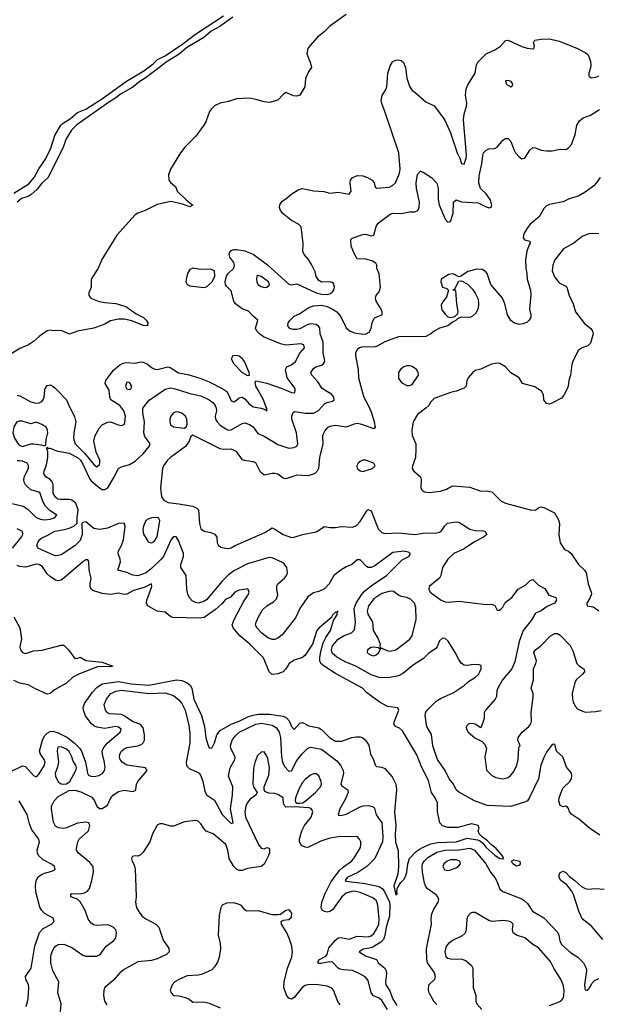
# Model space of a CAD drawing. Header units: inches. Extents: x 1384664 to 1536621, y 460766 to 646467.
# Tile 242 of 256: x 1473349 to 1477560, y 505527 to 512699. Entities that reach past the tile are written whole.
import ezdxf

# ---------------------------------------------------------------- set-up
doc = ezdxf.new("R2010")
doc.units = ezdxf.units.IN
doc.header["$MEASUREMENT"] = 0
doc.layers.add('B4570', color=7, linetype='Continuous')
doc.layers.add('B4571', color=7, linetype='Continuous')

msp = doc.modelspace()

# ---------------------------------------------------------------- linework, layer by layer
at = {"layer": 'B4570', "color": 5}
for points, elevation in [([(1473330, 509963.1), (1473350, 509960.2), (1473430, 509915.4), (1473466.9, 509906.9), (1473490, 509907.7), (1473510, 509917.5), (1473520.3, 509930), (1473527.4, 509950), (1473532.1, 510000)], 620), ([(1477579, 506759), (1477502.4, 506810), (1477433.4, 506870), (1477374.2, 506910), (1477357.8, 506930), (1477350, 506954), (1477342.3, 506962.3), (1477330, 506970.5), (1477310, 506965.5), (1477290, 506974), (1477278.5, 507010), (1477280.7, 507030), (1477302.8, 507090), (1477310, 507102.9), (1477359.1, 507150), (1477370.5, 507170), (1477374.8, 507194.8), (1477371.3, 507210), (1477333.9, 507253.9), (1477309.3, 507329.3), (1477262.6, 507370), (1477250, 507421), (1477230, 507418.4), (1477190, 507362.9), (1477170, 507326), (1477149, 507270), (1477130.7, 507169.3), (1477065.5, 507034.5), (1477050, 507010.3), (1477037, 507003), (1476930, 506967.1), (1476756.1, 506976.1), (1476663.6, 507010), (1476550, 507071.6), (1476531.6, 507090), (1476512.4, 507130), (1476479.3, 507170), (1476449.5, 507230), (1476394.3, 507310), (1476360.4, 507410), (1476351.2, 507491.2), (1476316.9, 507550), (1476303.8, 507630), (1476307.8, 507650), (1476318.7, 507670), (1476385.4, 507734.6), (1476421.8, 507758.2), (1476510, 507796.5), (1476588.9, 507850), (1476621.7, 507878.3), (1476672.7, 507910), (1476692.9, 507930), (1476704, 507950), (1476712.5, 507970), (1476713.9, 507993.9), (1476699.3, 507999.3), (1476658.4, 508001.6), (1476610, 507995.6), (1476590, 507997.4), (1476570.4, 508010), (1476550, 508037.6), (1476524.4, 508090), (1476472.8, 508172.8), (1476450, 508192.4), (1476430, 508194.9), (1476410, 508174), (1476391.8, 508130), (1476382.2, 508117.8), (1476330, 508081.8), (1476293.1, 508046.9), (1476219.9, 508000.1), (1476142.3, 507937.7), (1476110, 507920.3), (1476035.4, 507904.6), (1475970, 507908.1), (1475910, 507926), (1475799.8, 507990), (1475722.1, 508022.1), (1475658.5, 508058.5), (1475630, 508083.2), (1475622.3, 508102.3), (1475620.7, 508110), (1475630, 508138.5), (1475670, 508185.6), (1475710, 508212.1), (1475767.8, 508232.2), (1475787, 508253), (1475793.2, 508270), (1475795.9, 508310), (1475786.8, 508410), (1475801.9, 508450), (1475839.6, 508510), (1475863.4, 508536.6), (1475910, 508575), (1476023.5, 508650), (1476136.4, 508763.6), (1476184.9, 508790), (1476198.8, 508810), (1476181.1, 508821.1), (1476148.9, 508828.9), (1476070, 508818.6), (1475937.9, 508722.1), (1475910, 508709.4), (1475890, 508709.4), (1475875.9, 508715.9), (1475830, 508765.3), (1475810, 508764.9), (1475770, 508730.3), (1475730, 508714.2), (1475689.6, 508690), (1475639.7, 508650), (1475605.4, 508590), (1475570, 508554), (1475530, 508533), (1475490, 508525.5), (1475450, 508494.3), (1475391.7, 508410), (1475358.9, 508341.1), (1475262.6, 508217.4), (1475230, 508192.9), (1475210, 508185), (1475190, 508183.9), (1475157.2, 508197.2), (1475113.2, 508230), (1475078.4, 508270), (1475068.7, 508290), (1475071.8, 508310), (1475090.1, 508349.9), (1475120.1, 508399.9), (1475150.1, 508429.9), (1475200.2, 508459.8), (1475220.4, 508479.6), (1475230.9, 508510), (1475223.5, 508550), (1475224.5, 508575.5), (1475231, 508590), (1475278.3, 508630), (1475293.3, 508650), (1475300.1, 508670), (1475295.5, 508710), (1475276.1, 508736.1), (1475265.1, 508745.1), (1475190, 508779), (1475170, 508780.7), (1475150, 508776.3), (1475010, 508734.6), (1474913.8, 508686.2), (1474870, 508654.4), (1474823.9, 508610), (1474710, 508473.7), (1474690, 508460.1), (1474650, 508449.5), (1474630, 508454), (1474607.2, 508467.2), (1474587.9, 508487.9), (1474574.9, 508514.9), (1474567.2, 508550), (1474562.3, 508650), (1474524.4, 508710), (1474523.8, 508730), (1474542.6, 508790), (1474543.5, 508810), (1474505.5, 508905.5), (1474490, 508933.1), (1474470, 508934.6), (1474450, 508907.2), (1474396.1, 508790), (1474381.1, 508770), (1474310, 508702.3), (1474270, 508670.7), (1474210, 508649.3), (1474174, 508654), (1474130, 508672.4), (1474064.7, 508690), (1474082.8, 508750), (1474080.8, 508770), (1474066.8, 508810), (1474068.5, 508830), (1474091.4, 508868.6), (1474105.7, 508910), (1474118.4, 509010), (1474110, 509032.6), (1474070, 509029.3), (1473990, 508994.2), (1473930, 508985), (1473890, 508994), (1473830, 509041.7), (1473810, 509036.3), (1473802.7, 509030), (1473804.6, 508950), (1473790, 508904.5), (1473750, 508866.1), (1473650, 508801.7), (1473630, 508795.5), (1473610, 508794.6), (1473590, 508800.2), (1473480.4, 508850), (1473473.4, 508870), (1473480.8, 508890), (1473492.2, 508910), (1473510, 508925.1), (1473550, 508941.6), (1473605.6, 508974.4), (1473675, 508985), (1473710, 508995), (1473742.6, 509010), (1473768.8, 509031.2), (1473767.3, 509067.3), (1473774.1, 509130), (1473758.5, 509178.5), (1473730, 509200.3), (1473710, 509204.6), (1473643.8, 509203.8), (1473627.7, 509207.7), (1473610, 509220.1), (1473593.8, 509250), (1473593.1, 509310), (1473587.7, 509330), (1473570, 509350.7), (1473539.1, 509370), (1473525.6, 509390), (1473527.1, 509410), (1473543.4, 509456.6), (1473554.2, 509510), (1473552.8, 509552.8), (1473547.7, 509572.3), (1473550, 509586), (1473555.3, 509575.3), (1473570, 509576.9), (1473618.3, 509558.3), (1473710, 509542.5), (1473770, 509509.9), (1473791.1, 509490), (1473810, 509461.8), (1473857.4, 509357.4), (1473870, 509339.2), (1473930, 509288.2), (1473950, 509277.4), (1473970, 509276), (1473990.9, 509290), (1474036.3, 509363.7), (1474069, 509431), (1474090, 509443.1), (1474150, 509458.9), (1474190, 509482.9), (1474250, 509537.6), (1474293.1, 509590), (1474298.9, 509610), (1474262.1, 509662.1), (1474253, 509690), (1474257.9, 509770), (1474245.6, 509834.4), (1474246.3, 509870), (1474292.3, 509927.7), (1474398.6, 510000)], 640), ([(1473621.8, 510000), (1473690.6, 509930), (1473710, 509882.9), (1473749, 509809), (1473757.3, 509770), (1473743.2, 509690), (1473742.1, 509650), (1473752.2, 509610), (1473821.5, 509541.5), (1473890, 509458.8), (1473910, 509443.1), (1473930, 509458), (1473934, 509470), (1473932.1, 509490), (1473905.1, 509550), (1473888.7, 509630), (1473898.7, 509670), (1473930, 509726.2), (1473950, 509747), (1473990, 509767.7), (1474010, 509768.9), (1474067.5, 509747.5), (1474090, 509744.2), (1474110.1, 509749.9), (1474116.1, 509763.9), (1474119.8, 509810), (1474107.7, 509850), (1474079.4, 509890), (1474012.9, 509930), (1474004.8, 509950), (1474000.1, 510000)], 620), ([(1475844, 510000), (1475857.8, 509950), (1475897.5, 509877.5), (1475914.6, 509834.6), (1475933.8, 509770), (1475939.3, 509730), (1475930, 509719.5), (1475843.7, 509750), (1475810, 509757.4), (1475786.5, 509753.5), (1475730, 509731.5), (1475650, 509743.6), (1475610, 509736.9), (1475590, 509725.1), (1475574.9, 509710), (1475557.1, 509670), (1475558.4, 509610), (1475533.8, 509510), (1475526.2, 509430), (1475516.9, 509410), (1475498, 509390), (1475450, 509376.1), (1475370, 509382.4), (1475290, 509354), (1475270, 509359.1), (1475230, 509389.6), (1475210, 509394.7), (1475190, 509394.3), (1475130, 509380.4), (1475104.4, 509404.4), (1475070.4, 509470.4), (1475050, 509479.1), (1474987.6, 509487.6), (1474973.5, 509493.5), (1474930, 509553.7), (1474890, 509569.7), (1474831.1, 509568.9), (1474810, 509573.8), (1474610, 509673.2), (1474596.8, 509663.2), (1474584.2, 509630), (1474556.5, 509590), (1474449.1, 509510), (1474426.5, 509490), (1474397, 509450), (1474389.1, 509430), (1474376.2, 509290), (1474383.8, 509223.8), (1474399.4, 509199.4), (1474430, 509182), (1474510, 509173.8), (1474610, 509155.8), (1474640.2, 509140.2), (1474652.2, 509130), (1474660.3, 509030), (1474670.3, 508990.3), (1474693.3, 508973.3), (1474743.4, 508963.4), (1474771.8, 508951.8), (1474786, 508930), (1474788.7, 508888.7), (1474797.3, 508870), (1474817.3, 508857.3), (1474850, 508848.5), (1474870, 508847), (1474890, 508852.4), (1474919.3, 508870), (1475136.2, 508963.8), (1475190, 508997.4), (1475210, 508989.2), (1475270, 508948.3), (1475330, 508928.3), (1475350, 508930.2), (1475410, 508949.2), (1475510, 508967.6), (1475570, 509008), (1475610, 508999.1), (1475650, 509000.5), (1475691.3, 509008.7), (1475777, 509003), (1475804.1, 509015.9), (1475830, 509042.8), (1475878.9, 509121.1), (1475890, 509130.8), (1475910, 509122.8), (1475963, 508990), (1475990, 508964.5), (1476010, 508955.9), (1476110, 508961.9), (1476229.9, 508950.1), (1476290, 508958.6), (1476390, 508961.2), (1476410, 508967.1), (1476423.4, 508976.6), (1476447.2, 509012.8), (1476468.6, 509031.4), (1476530, 509042), (1476550, 509038.9), (1476630, 508987.8), (1476670, 508979.3), (1476730, 508975.5), (1476743, 508970), (1476755.3, 508950), (1476728.9, 508930), (1476663.6, 508896.4), (1476590, 508845.4), (1476514.7, 508810), (1476469.3, 508770), (1476430.4, 508710), (1476419.5, 508650), (1476410.4, 508630), (1476334, 508570), (1476330.8, 508550), (1476341, 508530), (1476422, 508470), (1476450, 508458.3), (1476475.3, 508455.3), (1476550, 508464.2), (1476750, 508438.7), (1476790, 508442.6), (1476811.6, 508431.6), (1476830, 508397.3), (1476850, 508398.4), (1476870, 508420.5), (1476887.3, 508452.7), (1476936, 508490), (1476983.5, 508550), (1477037.7, 508582.3), (1477070, 508613.1), (1477090, 508622), (1477130, 508580.9), (1477176, 508556), (1477207.3, 508507.3), (1477257.1, 508490), (1477262, 508470), (1477246.5, 508450), (1477195.1, 508424.9), (1477150, 508393.7), (1477110, 508376.8), (1477077.6, 508322.4), (1477019.3, 508250), (1476989, 508170), (1476959.1, 508020.9), (1476935.8, 507970), (1476868.9, 507890), (1476835.3, 507830), (1476827.2, 507810), (1476824.2, 507770), (1476816, 507750), (1476743.8, 507670), (1476734.8, 507650), (1476734.4, 507610), (1476713.7, 507546.3), (1476710, 507542), (1476670, 507567), (1476647.3, 507572.7), (1476622, 507570), (1476604.7, 507550), (1476606.8, 507530), (1476617.3, 507510), (1476666.9, 507466.9), (1476721, 507441), (1476739.1, 507419.1), (1476753, 507390), (1476740.3, 507330), (1476752.5, 507232.5), (1476790, 507192.7), (1476819.6, 507179.6), (1476870, 507170.3), (1476910, 507180.3), (1476930, 507197.1), (1476950, 507223.1), (1476974.2, 507270), (1476982.2, 507310), (1476988.2, 507391.8), (1476990, 507402), (1476998, 507410), (1476979.3, 507450), (1476981.6, 507470), (1477012.4, 507510), (1477061.1, 507550), (1477075.6, 507570), (1477078.9, 507590), (1477076.9, 507650), (1477092.4, 507770), (1477091.6, 507790), (1477077.4, 507830), (1477094.3, 507890), (1477093.5, 507970), (1477112.7, 508010), (1477115.9, 508030), (1477097.7, 508090), (1477110, 508110.3), (1477150, 508141.3), (1477217.6, 508210), (1477250, 508228.7), (1477270, 508228.7), (1477290, 508217), (1477361.2, 508141.2), (1477382, 508102), (1477409.3, 508009.3), (1477429.2, 507989.2), (1477462, 507970), (1477464.1, 507964.1), (1477466.4, 507950), (1477450.3, 507930), (1477407.5, 507892.5), (1477394.7, 507870), (1477376.5, 507790), (1477377.7, 507750), (1477383, 507730), (1477398.6, 507698.6), (1477417.7, 507677.7), (1477470, 507655.6), (1477550, 507660.2), (1477586.7, 507666.7)], 660), ([(1474512.8, 510000), (1474590, 509975.7), (1474670, 509959.8), (1474730, 509929.8), (1474757.4, 509910), (1474773.2, 509890), (1474781.8, 509870), (1474783, 509850), (1474774.5, 509810), (1474776.5, 509790), (1474787.4, 509770), (1474810, 509745.6), (1474855.6, 509715.6), (1474870, 509709.9), (1474890, 509712.2), (1474970, 509757.9), (1474990, 509761.9), (1475025.1, 509750), (1475050, 509734.3), (1475085.2, 509685.2), (1475130, 509664.9), (1475230, 509606), (1475310, 509578.6), (1475350, 509582), (1475368.1, 509591.9), (1475375.7, 509610), (1475366.8, 509690), (1475332.8, 509790), (1475333.2, 509810), (1475342.2, 509837.8), (1475353.7, 509846.3), (1475432.3, 509832.3), (1475490, 509833.3), (1475526.5, 509853.5), (1475570, 509899.9), (1475590, 509911.5), (1475630, 509921), (1475642, 509930), (1475638, 509950), (1475624.2, 509970), (1475574.3, 510000)], 640), ([(1474844.7, 510000), (1474858.4, 509990), (1474871.6, 509970), (1474890, 509924), (1474899.6, 509919.6), (1474910, 509915.6), (1474930, 509926.6), (1474950, 509945.8), (1474970, 509948.9), (1474990, 509936.5), (1475021.2, 509901.2), (1475050, 509879.9), (1475110, 509868.9), (1475139.3, 509859.3), (1475150, 509849.7), (1475151.6, 509870), (1475142.6, 509882.6), (1475125.5, 509930), (1475086.3, 510000)], 620), ([(1475290.7, 510000), (1475330, 509983.4), (1475350, 509980.3), (1475355.8, 509984.2), (1475356.3, 510000)], 620), ([(1476549.7, 510000), (1476534, 509994), (1476490, 509984.5), (1476370, 509938.7), (1476345.3, 509914.7), (1476330.3, 509889.7), (1476310.6, 509870), (1476250, 509822.4), (1476216.1, 509770), (1476207.4, 509710), (1476210.3, 509670.3), (1476236.4, 509610), (1476237.6, 509570), (1476234, 509510), (1476213, 509450), (1476210.7, 509430), (1476222.8, 509410), (1476270.4, 509370), (1476276.5, 509350), (1476272.2, 509292.2), (1476278, 509278), (1476286.8, 509266.8), (1476300.2, 509260.2), (1476334.1, 509254.1), (1476416, 509264), (1476461, 509279), (1476490, 509297), (1476510, 509303.1), (1476630, 509293.1), (1476710, 509264.4), (1476750, 509268.2), (1476790, 509259.1), (1476855.5, 509195.5), (1476890, 509176.9), (1477070, 509128.4), (1477110, 509127.3), (1477134.5, 509145.5), (1477150, 509150.4), (1477170, 509146.4), (1477246.4, 509106.4), (1477275.8, 509055.8), (1477284.2, 509030), (1477279.5, 508950), (1477288.9, 508888.9), (1477320.4, 508840.4), (1477350, 508827.7), (1477370, 508810.7), (1477421.7, 508730), (1477467.2, 508690), (1477477.8, 508670), (1477492.3, 508590), (1477515.8, 508530), (1477516.2, 508516.2), (1477508, 508490), (1477483.1, 508450), (1477484.7, 508430), (1477530, 508423.2), (1477570, 508393.2)], 680), ([(1477335, 510000), (1477315.6, 509964.4), (1477298, 509942), (1477232.4, 509907.6), (1477210, 509899.5), (1477190, 509904.5), (1477169.6, 509930), (1477166.3, 509966.3), (1477152.3, 509992.3), (1477140.6, 510000)], 680), ([(1473230, 509188.4), (1473374.8, 509154.8), (1473411.6, 509131.6), (1473470, 509074), (1473500.9, 509060.9), (1473530, 509056.7), (1473570, 509059.9), (1473602.6, 509070), (1473620.3, 509090), (1473570, 509120.9), (1473536.2, 509156.2), (1473516.4, 509190), (1473495.3, 509255.3), (1473430, 509275.7), (1473391.2, 509310), (1473382, 509330), (1473379.4, 509350), (1473384.9, 509375.1), (1473414.2, 509430), (1473414.2, 509450), (1473402.6, 509470), (1473370, 509484.6), (1473350, 509486.7), (1473330, 509485.3)], 620), ([(1473297.5, 508850), (1473361.9, 508930), (1473370.9, 508950), (1473368.8, 508970), (1473330.4, 508990)], 620), ([(1473279.7, 507220.3), (1473370, 507263.2), (1473390, 507258.9), (1473450, 507192.6), (1473470, 507184.2), (1473473, 507187), (1473490, 507205.6), (1473530.2, 507270), (1473533.4, 507290), (1473527.2, 507310), (1473499.8, 507350), (1473492.1, 507370), (1473514.6, 507450), (1473530, 507482.2), (1473550, 507501.8), (1473570, 507513.7), (1473590, 507516.9), (1473630, 507504.4), (1473698, 507470), (1473748.3, 507430), (1473787.2, 507390), (1473800.4, 507370), (1473828.1, 507290), (1473842.5, 507210), (1473850, 507197.1), (1473868.2, 507188.2), (1473892.9, 507187.1), (1473926.6, 507193.4), (1473951.8, 507208.2), (1473966.7, 507230), (1473971.1, 507250), (1473967.3, 507287.3), (1473951.8, 507350), (1473950.7, 507370), (1473956.4, 507390), (1473986.1, 507430), (1474082.4, 507510), (1474089.1, 507530), (1474070, 507544.7), (1474050, 507549.5), (1473970, 507535.3), (1473910, 507545.9), (1473890, 507555.3), (1473870, 507572.1), (1473829.5, 507629.5), (1473813.4, 507670), (1473810.6, 507690), (1473821.7, 507718.3), (1473879.3, 507800.7), (1473910, 507834.7), (1473950, 507860.8), (1474070, 507878.1), (1474162.6, 507862.6), (1474290, 507852.8), (1474491.2, 507891.2), (1474530, 507885.8), (1474569.2, 507869.2), (1474592, 507852), (1474604.4, 507830), (1474618, 507750), (1474674.6, 507630), (1474696.3, 507550), (1474706.9, 507466.9), (1474720.4, 507420.4), (1474730, 507396), (1474734.8, 507394.8), (1474750, 507394), (1474770, 507432.3), (1474786.4, 507490), (1474810, 507520.6), (1474891.5, 507568.5), (1474950, 507588.7), (1475017.1, 507622.9), (1475050, 507634.3), (1475090, 507640.8), (1475170, 507639.9), (1475270, 507626.7), (1475292.9, 507612.9), (1475312.2, 507592.2), (1475330, 507551.6), (1475349.7, 507529.7), (1475390, 507576), (1475410, 507579.8), (1475456.7, 507556.7), (1475530, 507541.7), (1475550, 507529.9), (1475610, 507467.3), (1475650, 507445), (1475697.1, 507442.9), (1475770, 507469.7), (1475804.2, 507475.8), (1475830, 507474.7), (1475850, 507467.1), (1475870.9, 507450), (1475893.7, 507413.7), (1475907.3, 507350), (1475928.8, 507310), (1475939.7, 507270), (1475950, 507259.7), (1475990, 507254.4), (1476010, 507243.7), (1476064.4, 507184.4), (1476091, 507130), (1476096.9, 507090), (1476081.5, 506930), (1476089.9, 506830.1), (1476085.3, 506765.3), (1476088.7, 506708.7), (1476106.9, 506646.9), (1476110.6, 506529.4), (1476104.7, 506475.3), (1476075.8, 506390), (1476090, 506323.5), (1476101.6, 506330), (1476098.9, 506350), (1476104.2, 506375.8), (1476126.8, 506413.2), (1476150, 506437), (1476161.1, 506458.9), (1476171.3, 506488.7), (1476177.3, 506550), (1476191.6, 506588.4), (1476238.8, 506641.2), (1476275.9, 506664.1), (1476345.2, 506694.8), (1476395.4, 506704.6), (1476530, 506711.7), (1476610, 506736.4), (1476686.2, 506726.2), (1476700.6, 506720.6), (1476722.8, 506702.8), (1476750, 506668.1), (1476814.5, 506610), (1476850, 506589.6), (1476870, 506586.6), (1476878, 506590), (1476866.8, 506610), (1476822.3, 506662.3), (1476787.7, 506687.7), (1476758.9, 506718.9), (1476723.6, 506743.6), (1476697.3, 506770), (1476691, 506790), (1476698, 506810), (1476691.3, 506830), (1476641.4, 506841.4), (1476544.1, 506815.9), (1476470, 506813.8), (1476430, 506827.9), (1476411.6, 506850), (1476394.9, 506930), (1476393.5, 506993.5), (1476378.8, 507030), (1476350.3, 507070), (1476330, 507157.3), (1476277.6, 507257.6), (1476244, 507344), (1476139.2, 507519.2), (1476118.6, 507538.6), (1476089.1, 507550), (1476076.8, 507570), (1476080.1, 507590), (1476112.7, 507670), (1476105.7, 507685.7), (1476030, 507697.4), (1475970.3, 507730), (1475878, 507798), (1475848.5, 507830), (1475650, 507937.4), (1475569.4, 507989.4), (1475545.1, 508010), (1475536.3, 508030), (1475536.6, 508050), (1475543.5, 508096.5), (1475560.5, 508159.5), (1475580.1, 508199.9), (1475613.5, 508250), (1475637.4, 508322.6), (1475665.5, 508370), (1475662, 508378), (1475670, 508391), (1475658.6, 508381.4), (1475650, 508383.8), (1475630, 508361.6), (1475618.8, 508341.2), (1475530.9, 508270), (1475514.8, 508250), (1475483.4, 508150), (1475429.7, 508070), (1475410, 508054), (1475350, 508035), (1475312.8, 508010), (1475288.2, 507970), (1475269.5, 507950), (1475230, 507933.4), (1475190, 507930.4), (1475168.2, 507948.2), (1475125.5, 508050), (1475026.6, 508150), (1474952.6, 508210), (1474903.9, 508270), (1474898.7, 508290), (1474911.5, 508330), (1474981.3, 508458.7), (1475015.4, 508510), (1475021.7, 508530), (1475012.5, 508552.5), (1474950, 508544), (1474918.4, 508530), (1474886.1, 508493.9), (1474850, 508476.5), (1474819.2, 508440.8), (1474777.3, 508402.7), (1474694.2, 508345.8), (1474659.5, 508340.5), (1474465.4, 508345.4), (1474450.1, 508350.1), (1474410, 508382.6), (1474350, 508390.4), (1474282, 508430), (1474277.3, 508437.3), (1474272.4, 508450), (1474275.6, 508470), (1474313.2, 508570), (1474310, 508590.2), (1474256.5, 508563.5), (1474178.5, 508541.5), (1474130, 508513.7), (1474111.1, 508511.1), (1474070, 508521), (1474010, 508512.9), (1473950, 508519.6), (1473882.4, 508542.4), (1473870, 508551.5), (1473861.8, 508570), (1473861.5, 508590), (1473870.1, 508630), (1473854.1, 508690), (1473852.9, 508752.9), (1473845.2, 508765.2), (1473830, 508764), (1473810, 508750.2), (1473670, 508631), (1473650, 508617.5), (1473630, 508611.3), (1473610, 508615.5), (1473570, 508642.4), (1473550, 508662.6), (1473514.2, 508714.2), (1473491.4, 508731.4), (1473470, 508732.6), (1473390, 508711.2), (1473350, 508715.5), (1473330, 508724.5)], 620), ([(1473306.4, 508350), (1473350.2, 508270), (1473362, 508190), (1473349.1, 508130), (1473354.9, 508110), (1473370, 508090.4), (1473390, 508083.2), (1473450, 508101.8), (1473512.9, 508107.1), (1473650, 508143), (1473670, 508142), (1473704, 508110), (1473750, 508046), (1473772.7, 508047.3), (1473790, 508056), (1473830.7, 508030.7), (1473950, 508019.7), (1474027.3, 507990), (1474010, 507985), (1473950, 507988.6), (1473915.4, 507984.6), (1473784.7, 507935.3), (1473737, 507910), (1473690, 507866.4), (1473602.7, 507817.3), (1473570, 507791.8), (1473550, 507787.1), (1473464.5, 507824.5), (1473410, 507855.1), (1473350, 507865.7), (1473304.9, 507884.9)], 580), ([(1473644.4, 505450), (1473650.2, 505530), (1473626.9, 505610), (1473634.3, 505690), (1473590.7, 505770.7), (1473575.5, 505830), (1473574.7, 505870), (1473579.1, 505890), (1473590, 505921.7), (1473601.1, 505938.9), (1473610, 505950.8), (1473630, 505962), (1473670, 505964), (1473730, 505942), (1473810, 505885.5), (1473830, 505878.5), (1473910, 505877.7), (1473934.9, 505890), (1473979.3, 505950), (1474031.8, 505990), (1474050, 506009.7), (1474054.7, 506050), (1474050, 506070.4), (1474030.4, 506090), (1474010, 506099.6), (1473990, 506104.9), (1473910, 506101.2), (1473890, 506105.5), (1473870, 506117.8), (1473847, 506147), (1473826.4, 506210), (1473790, 506274), (1473770, 506292.7), (1473721, 506310), (1473721, 506330), (1473726.9, 506333.1), (1473790, 506332.8), (1473820.7, 506339.3), (1473843.1, 506350), (1473857.6, 506370), (1473874.3, 506430), (1473887.6, 506490), (1473884, 506530), (1473860.6, 506560.6), (1473774.4, 506630), (1473763.8, 506650), (1473762.9, 506662.9), (1473772, 506710), (1473783.5, 506730), (1473850.6, 506790), (1473860.5, 506830), (1473853.4, 506850), (1473830, 506854.4), (1473770, 506845.8), (1473690, 506812.4), (1473668.6, 506808.6), (1473631.8, 506811.8), (1473610, 506823.8), (1473594.4, 506854.4), (1473580.3, 506950), (1473581.1, 506970), (1473600.9, 507010), (1473630, 507039.6), (1473710, 507083.6), (1473750, 507087.1), (1473795.1, 507075.1), (1473874.9, 507034.9), (1473894.8, 507010), (1473910, 506969.4), (1473930, 506954), (1473950, 506954), (1473990, 506978), (1474012.4, 507030), (1474030.4, 507050), (1474070, 507078.3), (1474110, 507087.6), (1474170, 507077.2), (1474190, 507084.2), (1474194.9, 507090), (1474200.2, 507130), (1474208.9, 507150), (1474277.2, 507230), (1474264.9, 507250), (1474129.4, 507269.4), (1474096.5, 507290), (1474081.7, 507310), (1474076.8, 507330), (1474079.3, 507350), (1474091.3, 507370), (1474110, 507387.7), (1474130, 507398.6), (1474210, 507409.2), (1474238.5, 507421.5), (1474248.9, 507431.1), (1474257.7, 507450), (1474259.1, 507490), (1474250, 507540.3), (1474230, 507566.3), (1474170, 507586.7), (1474110, 507629.1), (1474090, 507637.2), (1474002.9, 507642.9), (1473990, 507649.4), (1473974.4, 507670), (1473965.2, 507710), (1473980.9, 507750), (1474011, 507789), (1474050, 507807.7), (1474090, 507814.5), (1474290, 507792.1), (1474410, 507795.1), (1474470, 507776.2), (1474510, 507744.2), (1474530, 507717.2), (1474554.2, 507670), (1474582.2, 507557.8), (1474590, 507501.2), (1474590.3, 507430), (1474562.4, 507290), (1474565.6, 507265.6), (1474584.4, 507244.4), (1474641.3, 507221.3), (1474658, 507210), (1474670, 507191.5), (1474684.5, 507150), (1474698.9, 507078.9), (1474710, 507053), (1474770, 507013), (1474823.7, 506910), (1474890, 506844), (1474904, 506850), (1474885.2, 506950), (1474901.4, 507050), (1474902, 507110), (1474872.2, 507190), (1474882.5, 507250), (1474918.4, 507310), (1474918.8, 507330), (1474888.8, 507390), (1474886.7, 507410), (1474898.8, 507450), (1474918.8, 507481.2), (1474950, 507510), (1475070, 507568.5), (1475110, 507573.8), (1475190, 507560.4), (1475221, 507541), (1475241.1, 507510), (1475250.3, 507470), (1475257.4, 507330), (1475265.1, 507290), (1475279.2, 507259.2), (1475310, 507226), (1475330, 507228.4), (1475370, 507302.6), (1475407.6, 507352.4), (1475450, 507392.2), (1475470, 507399.7), (1475550, 507385.1), (1475660, 507300), (1475687.4, 507270), (1475707.5, 507230), (1475709.1, 507210), (1475689.8, 507129.8), (1475697.6, 507117.6), (1475741.7, 507090), (1475743.8, 507070), (1475721.6, 507018.4), (1475682, 506950), (1475670, 506905.2), (1475690, 506903.1), (1475730, 506912.4), (1475830, 506965), (1475851.7, 506971.7), (1475894, 506974), (1475924.9, 506964.9), (1475934.7, 506954.7), (1475948, 506908), (1475988.9, 506850), (1475995.3, 506750), (1475993.3, 506710), (1475936.7, 506590), (1475878.9, 506530), (1475813.4, 506486.6), (1475735.3, 506450), (1475721.7, 506430), (1475730, 506424.4), (1475867.5, 506407.5), (1475970, 506384.3), (1475990.7, 506370.7), (1476007.8, 506347.8), (1476044.2, 506270), (1476048, 506250), (1476045.8, 506170), (1476019.9, 506090), (1476011.2, 506028.8), (1476000, 506000), (1475981.1, 505978.9), (1475931.7, 505948.3), (1475910, 505938.9), (1475852.4, 505927.6), (1475824.2, 505910), (1475870, 505880.8), (1475950, 505852.8), (1475962.2, 505830), (1476010.7, 505790.7), (1476020.1, 505770), (1476022, 505750), (1476014.7, 505690), (1476018.3, 505670), (1476046, 505626), (1476067.2, 505570), (1476097.1, 505517.1)], 640), ([(1476030.4, 505490), (1475990, 505553.9), (1475970, 505571.7), (1475928.6, 505588.6), (1475911.2, 505610), (1475890, 505700.9), (1475867.1, 505727.1), (1475829.6, 505750), (1475774.2, 505774.2), (1475710, 505777.7), (1475683.8, 505783.8), (1475671.3, 505791.3), (1475630, 505834), (1475610, 505835.6), (1475544.4, 505824.4), (1475530, 505824.2), (1475522.9, 505830), (1475528.9, 505851.1), (1475581.5, 505878.5), (1475589.8, 505890.2), (1475602.1, 505937.9), (1475650, 505993.7), (1475670, 506010.1), (1475690, 506012.7), (1475750, 506001.7), (1475810, 506022.4), (1475890, 506019.2), (1475910, 506026.3), (1475930, 506043.2), (1475950, 506073.6), (1475966, 506110), (1475970.4, 506150), (1475959.6, 506250), (1475950, 506281.7), (1475923.5, 506303.5), (1475830, 506341.9), (1475790, 506350.3), (1475770, 506349.9), (1475730, 506337), (1475696.9, 506310), (1475630, 506214.9), (1475610, 506202), (1475590, 506197.7), (1475570, 506202.2), (1475557.2, 506210), (1475546, 506230), (1475551.7, 506270), (1475573.9, 506330), (1475618.7, 506421.3), (1475679.3, 506500.7), (1475710, 506529), (1475766.6, 506570), (1475783.7, 506590), (1475832.3, 506670), (1475836.8, 506690), (1475834.6, 506710), (1475826.6, 506730), (1475808.5, 506748.5), (1475670, 506747.8), (1475610, 506736.8), (1475544.2, 506715.8), (1475450, 506669.8), (1475430, 506670.8), (1475404.4, 506684.4), (1475389.8, 506709.8), (1475389.8, 506730), (1475405.5, 506790), (1475425.3, 506830), (1475473.3, 506890), (1475486, 506930), (1475482, 506942), (1475473.5, 506953.5), (1475457.4, 506957.4), (1475350, 506965.6), (1475290, 506963.6), (1475280.9, 506970), (1475273.2, 506990), (1475269, 507030), (1475230, 507055.6), (1475210, 507061.6), (1475164.7, 507064.7), (1475137.1, 507077.1), (1475131.1, 507090), (1475131.8, 507110), (1475164.3, 507195.7), (1475171.1, 507250), (1475156.7, 507316.7), (1475150, 507335.6), (1475130, 507366.3), (1475110, 507362.6), (1475081.8, 507338.2), (1475065, 507295), (1475053.3, 507246.7), (1475047.3, 507130), (1475054, 507110), (1475080.4, 507070), (1475070.4, 507050), (1475030, 507020.7), (1475010, 506997.6), (1474997.8, 506970), (1474988.9, 506930), (1474995.4, 506890), (1475090, 506692.2), (1475110, 506665.5), (1475130, 506660.5), (1475150.3, 506670.3), (1475164.9, 506664.9), (1475170, 506658), (1475170.2, 506630), (1475163.2, 506610), (1475130, 506548.3), (1475110, 506531.3), (1475010, 506516.2), (1474970, 506502.3), (1474950, 506502.3), (1474930, 506511.6), (1474910, 506530.9), (1474876.5, 506590), (1474865.7, 506650), (1474850.6, 506690.6), (1474758.7, 506770), (1474709, 506789), (1474690, 506808), (1474670, 506842), (1474650, 506860.9), (1474630, 506865.3), (1474550, 506857.4), (1474470, 506824.7), (1474450, 506824.4), (1474390, 506841.5), (1474370, 506842), (1474350, 506831.6), (1474317.4, 506770), (1474297.6, 506710), (1474250, 506636), (1474230, 506615.1), (1474210, 506605.2), (1474190, 506609.2), (1474170, 506604), (1474163, 506590), (1474168, 506570), (1474183.8, 506543.8), (1474190.3, 506510.3), (1474197.6, 506310), (1474193.7, 506270), (1474201.1, 506230), (1474224.9, 506190), (1474242.4, 506170), (1474269.1, 506149.1), (1474341.6, 506110), (1474363.1, 506090), (1474394.4, 505994.4), (1474435.5, 505935.5), (1474439.6, 505910), (1474418, 505890), (1474350, 505859.1), (1474310, 505846.9), (1474210, 505835.5), (1474110, 505781.5), (1474081.5, 505758.5), (1474030, 505701.3), (1473970.7, 505650), (1473963, 505630), (1473960.5, 505590), (1473967.7, 505550), (1473983, 505523)], 660), ([(1473396, 505510), (1473410, 505566), (1473414.6, 505650), (1473412.9, 505670), (1473393.7, 505710), (1473390.4, 505730), (1473432.8, 505790), (1473459.1, 505950), (1473494.2, 506050), (1473520, 506080), (1473580.5, 506110), (1473599.3, 506130), (1473593.4, 506153.4), (1473530, 506188.4), (1473510.1, 506210.1), (1473495.8, 506235.8), (1473467.3, 506347.3), (1473464.7, 506390), (1473468.3, 506430), (1473484.1, 506455.9), (1473507.7, 506472.3), (1473530, 506483.2), (1473583.5, 506496.5), (1473606.4, 506510), (1473603.1, 506530), (1473586.3, 506546.3), (1473519.5, 506579.5), (1473486, 506610), (1473478.3, 506630), (1473476.9, 506650), (1473493.7, 506710), (1473488.3, 506730), (1473437.1, 506797.1), (1473420.6, 506840.6), (1473403.9, 506910), (1473344.9, 507010)], 620), ([(1476390, 505526.8), (1476370, 505545.5), (1476334.9, 505610), (1476329.2, 505630.8), (1476330.3, 505670), (1476376.2, 505710), (1476380.7, 505730), (1476370, 505760.3), (1476321.1, 505830), (1476316.3, 505856.3), (1476314.5, 505930), (1476350.3, 506110), (1476348.7, 506150), (1476353.8, 506186.2), (1476365.4, 506214.6), (1476400.3, 506270), (1476403.2, 506290), (1476397.8, 506310), (1476385.3, 506325.3), (1476319.2, 506370), (1476306.4, 506390), (1476300.5, 506410), (1476284.2, 506490), (1476282.1, 506530), (1476286.1, 506550), (1476297.2, 506570), (1476324.2, 506595.8), (1476390, 506634.9), (1476448.5, 506650), (1476550, 506653.4), (1476630, 506664.4), (1476664.7, 506650), (1476746.7, 506550), (1476781.7, 506490), (1476812.3, 506450), (1476824.7, 506430), (1476850, 506365.1), (1476870, 506349.8), (1477010, 506295), (1477030, 506281.5), (1477050, 506261.7), (1477086.4, 506206.4), (1477170, 506156), (1477270, 506051.9), (1477279.3, 506030), (1477286.4, 505986.4), (1477300.1, 505960.1), (1477364, 505904), (1477418, 505870), (1477458.3, 505830), (1477479, 505790), (1477480.7, 505770), (1477467.1, 505670), (1477468.1, 505648.1), (1477472.3, 505632.3), (1477487.2, 505627.2), (1477510, 505656.2), (1477520.7, 505679.3), (1477540.2, 505699.8), (1477570, 505713.8)], 640), ([(1477600.1, 506000.1), (1477516.3, 506096.3), (1477448.8, 506150), (1477425.3, 506205.3), (1477386, 506326), (1477372.7, 506352.7), (1477338.3, 506398.3), (1477293.1, 506430), (1477281.5, 506450), (1477282.5, 506470), (1477290, 506486.2), (1477310, 506496.2), (1477330, 506488.1), (1477357.9, 506457.9), (1477396, 506430), (1477444.3, 506384.3), (1477471, 506371), (1477490, 506365.5), (1477550, 506370.3), (1477610, 506366.3)], 640), ([(1475684.2, 505524.2), (1475667.7, 505547.7), (1475637.7, 505630), (1475623.4, 505643.4), (1475590, 505658.2), (1475510, 505670.9), (1475449.6, 505669.6), (1475430, 505665.1), (1475410, 505651), (1475350, 505575.6), (1475330, 505563.7), (1475310, 505572), (1475293.2, 505593.2), (1475275.1, 505650), (1475276.9, 505690), (1475302.2, 505790), (1475333.7, 505870), (1475338.7, 505910), (1475332.6, 505950), (1475312.8, 506010), (1475293.3, 506053.3), (1475258, 506110), (1475255.3, 506130), (1475270, 506141), (1475310, 506144.9), (1475330, 506161), (1475333, 506190), (1475319, 506210), (1475310, 506214.5), (1475288.7, 506211.3), (1475250, 506182), (1475230, 506178), (1475190, 506179), (1475090, 506207.8), (1475005.1, 506205.1), (1474990, 506214), (1474966.2, 506246.2), (1474950, 506255.1), (1474910, 506266), (1474857.1, 506262.9), (1474826, 506250), (1474816.3, 506230), (1474802.8, 506177.2), (1474796, 506030), (1474810.4, 505970), (1474812.8, 505930), (1474802.4, 505870), (1474790, 505835.1), (1474770, 505799.3), (1474750, 505778), (1474674.9, 505745.1), (1474650, 505738.7), (1474570, 505734), (1474514, 505710), (1474480.7, 505690), (1474460.5, 505670), (1474446.4, 505630), (1474453.4, 505610), (1474470, 505590.7), (1474510, 505588.7), (1474557.8, 505577.8), (1474584.4, 505564.4), (1474610, 505542.8), (1474690, 505544.4), (1474730, 505535.5), (1474810, 505501.6)], 680), ([(1477210, 505518.6), (1477293.3, 505550), (1477309.6, 505570), (1477315.4, 505590), (1477318.9, 505630), (1477311.1, 505670), (1477294, 505710), (1477246.1, 505786.1), (1477218.9, 505838.9), (1477130, 505937.4), (1477090, 505962), (1477031.2, 506011.2), (1476971.3, 506031.3), (1476946.9, 506046.9), (1476940.4, 506070), (1476947, 506110), (1476930, 506127), (1476910, 506133.6), (1476876.3, 506136.3), (1476790, 506131.2), (1476770, 506138.3), (1476670, 506196.4), (1476650, 506196.8), (1476635.5, 506190), (1476617, 506170), (1476608.8, 506150), (1476603.7, 506070), (1476595.9, 506044.1), (1476574.7, 506025.3), (1476510, 505994), (1476475.3, 505970), (1476458.2, 505950), (1476448, 505910), (1476456.4, 505876.4), (1476470, 505862.9), (1476490, 505857.4), (1476575.2, 505855.2), (1476603.8, 505843.8), (1476643.1, 505810), (1476651.7, 505790), (1476655.1, 505650), (1476673.7, 505590), (1476673.7, 505550), (1476681.7, 505530), (1476717.4, 505490)], 660)]:
    msp.add_lwpolyline(points, dxfattribs=dict(at, elevation=elevation))
for points, elevation in [([(1474490, 509841.6), (1474470, 509834.5), (1474450.4, 509810), (1474444.2, 509790), (1474443.1, 509770), (1474449.2, 509749.2), (1474470, 509732.4), (1474550, 509723), (1474565.1, 509734.9), (1474570, 509754), (1474568.2, 509790), (1474557.4, 509810), (1474530, 509832.6), (1474510, 509839.7)], 660), ([(1473344.8, 509775.2), (1473327.3, 509770), (1473306, 509734), (1473298.7, 509690), (1473311.6, 509650), (1473343.1, 509603.1), (1473370, 509591.2), (1473430, 509608.6), (1473450.2, 509610.2), (1473503.4, 509603.4), (1473530, 509594.8), (1473539.5, 509600.5), (1473542.3, 509642.3), (1473553.2, 509690), (1473552.5, 509710), (1473542, 509730), (1473510, 509751.1), (1473470, 509766.6), (1473430, 509755.6), (1473366.4, 509773.6)], 640), ([(1475870, 509491.5), (1475850, 509491.2), (1475830, 509480.7), (1475816.3, 509470), (1475806, 509450), (1475808.4, 509430), (1475830, 509412.7), (1475850, 509409.2), (1475921.2, 509430), (1475939.5, 509450), (1475930, 509469)], 680), ([(1474352.7, 509072.7), (1474311.4, 509071.4), (1474290, 509063.8), (1474269.3, 509050), (1474250.2, 509010), (1474246.5, 508986.5), (1474252.4, 508952.4), (1474281.8, 508901.8), (1474290, 508893), (1474310, 508888.9), (1474330, 508899), (1474351.5, 508931.5), (1474369.5, 509050), (1474361.2, 509070)], 660), ([(1476050, 508535.9), (1475990, 508519.5), (1475930, 508481.8), (1475891.4, 508430), (1475881.9, 508390), (1475887.1, 508370), (1475920.1, 508310), (1475925.1, 508250), (1475962.4, 508190), (1475976.4, 508150), (1475975.3, 508135.3), (1475981, 508121), (1475990, 508121), (1476024.2, 508104.2), (1476050, 508099.7), (1476090, 508109.3), (1476193, 508187), (1476210.8, 508210), (1476239, 508330), (1476236.8, 508416.8), (1476228, 508450), (1476197.1, 508477.1), (1476170, 508491.1), (1476130, 508498.3), (1476110, 508506.6), (1476074.7, 508534.7)], 660), ([(1475927.8, 508127.8), (1475910, 508125.4), (1475883.7, 508110), (1475883.1, 508090), (1475890, 508083.1), (1475910, 508069.1), (1475930, 508066.5), (1475948, 508072), (1475966.6, 508090), (1475978, 508118), (1475970, 508118), (1475964, 508124)], 660), ([(1473650, 507402.8), (1473630, 507399.7), (1473623.8, 507390), (1473621.3, 507370), (1473632.3, 507290), (1473625.3, 507254.7), (1473608.5, 507210), (1473609.1, 507190), (1473630, 507146.7), (1473650, 507133.1), (1473670, 507129.4), (1473690, 507132.7), (1473715.4, 507150), (1473758, 507230), (1473763.5, 507250), (1473757.4, 507270), (1473738.4, 507298.4), (1473729.3, 507330), (1473710, 507368.9), (1473690, 507386.6)], 640), ([(1475490, 507206.3), (1475470, 507196.9), (1475430, 507165.1), (1475410, 507142.2), (1475384.9, 507095.1), (1475359.3, 507030), (1475356, 507010), (1475360.4, 507000.4), (1475371.6, 506991.6), (1475390, 506991.2), (1475410, 506995.6), (1475430, 507006.7), (1475505.5, 507070), (1475541.5, 507110), (1475548, 507130), (1475545.7, 507150), (1475530, 507190.9), (1475510, 507205.1)], 660), ([(1476530, 506579.4), (1476490, 506578.4), (1476465.3, 506570), (1476440.9, 506550), (1476434.6, 506530), (1476446.1, 506506.1), (1476470, 506501.7), (1476490, 506506), (1476530, 506520.3), (1476547.6, 506532.4), (1476561.3, 506550), (1476556.3, 506570)], 660), ([(1476970, 506532.7), (1476943.7, 506550), (1476934, 506570), (1476950, 506579.1), (1476994.8, 506570), (1476997.3, 506550), (1476990, 506539)], 620)]:
    msp.add_lwpolyline(points, close=True, dxfattribs=dict(at, elevation=elevation))
at = {"layer": 'B4571', "color": 5}
for points, elevation in [([(1475730, 512737), (1475608.9, 512651.1), (1475570, 512612.2), (1475516.5, 512570), (1475463.1, 512510), (1475449, 512490), (1475441.7, 512450), (1475470, 512382.8), (1475477.1, 512350), (1475456.7, 512323.3), (1475432, 512270), (1475428.7, 512210), (1475390, 512149.4), (1475370, 512142.9), (1475345.6, 512145.6), (1475290, 512168.7), (1475270, 512155.3), (1475230, 512112.7), (1475170, 512095.1), (1475130, 512099.7), (1475070, 512119), (1475027.2, 512127.2), (1474930, 512123), (1474870, 512102.5), (1474810, 512092.3), (1474770, 512070.7), (1474747.5, 512050), (1474732.9, 512030), (1474704.9, 511955.1), (1474690.2, 511930), (1474633.4, 511850), (1474553.7, 511770), (1474521.7, 511730), (1474448.9, 511610), (1474434, 511570), (1474436.3, 511530), (1474450.4, 511510.4), (1474483.8, 511483.8), (1474497.6, 511450), (1474564, 511384), (1474610, 511349.3), (1474590, 511335.1), (1474534.6, 511354.6), (1474450, 511375.1), (1474350, 511352.3), (1474264, 511310), (1474210, 511291.1), (1474190, 511277.7), (1474056.1, 511130), (1473948.1, 510951.9), (1473922, 510890), (1473870.8, 510810), (1473870.5, 510750.5), (1473852.2, 510710), (1473852.4, 510690), (1473866.8, 510670), (1473927, 510647), (1473970, 510638.8), (1474050, 510632.8), (1474123.7, 510610), (1474197.1, 510557.1), (1474250.2, 510530), (1474271.7, 510510), (1474282.4, 510490), (1474281, 510470), (1474250, 510471.8), (1474165.6, 510505.6), (1474110, 510516.6), (1474070, 510517.4), (1474010, 510505), (1473970, 510482.5), (1473888.9, 510451.1), (1473770.7, 510429.3), (1473710.9, 510409.1), (1473650, 510435.1), (1473592.9, 510432.9), (1473570, 510437.2), (1473550, 510432.3), (1473490, 510391.6), (1473450, 510355.8), (1473412.4, 510330), (1473350, 510305.1), (1473267.7, 510252.3)], 580), ([(1473305.5, 511434.5), (1473416, 511504), (1473454.6, 511550), (1473487.3, 511612.7), (1473537.2, 511682.8), (1473575.5, 511764.5), (1473605.4, 511854.6), (1473649.6, 511930.4), (1473659.6, 511940.4), (1473719.3, 511980.7), (1473770, 512023.9), (1473831.6, 512048.4), (1473953.6, 512126.4), (1474128.6, 512251.4), (1474253.3, 512326.7), (1474321.1, 512378.9), (1474353.5, 512410), (1474410, 512436.1), (1474537.7, 512522.3), (1474630, 512593.6), (1474833.6, 512726.4)], 560), ([(1474901.7, 512718.3), (1474807.3, 512650), (1474744.7, 512615.3), (1474690, 512568.8), (1474565.3, 512494.7), (1474511.6, 512448.4), (1474425, 512395), (1474270, 512277.1), (1474216.4, 512243.6), (1474173, 512207), (1474084, 512156), (1474050, 512129.4), (1473987.9, 512092.1), (1473765.5, 511934.5), (1473725.5, 511894.5), (1473687.5, 511832.5), (1473665.4, 511770), (1473557, 511550), (1473510, 511509.2), (1473475.3, 511464.7), (1473430, 511423.6), (1473410, 511412), (1473362.9, 511397.1), (1473329.3, 511370.7)], 560), ([(1475356.3, 510000), (1475356.6, 510010), (1475350, 510023.1), (1475298.3, 510090), (1475287.3, 510150), (1475297, 510170), (1475330, 510185.4), (1475358.5, 510210), (1475390, 510269.8), (1475425, 510310), (1475419.6, 510330), (1475397.2, 510337.2), (1475290, 510329.6), (1475250, 510337.3), (1475127.2, 510390), (1475096.3, 510410), (1475077.2, 510430), (1475067.9, 510452.1), (1475085.5, 510510), (1475050, 510538.7), (1475016.3, 510576.3), (1474970, 510592.6), (1474921.4, 510630), (1474910.2, 510650), (1474890, 510724), (1474857.2, 510757.2), (1474850.2, 510770.2), (1474847.6, 510790), (1474856.3, 510830), (1474868.8, 510851.2), (1474911, 510890), (1474915.5, 510910), (1474911, 510931), (1474881.7, 510970), (1474875.5, 510990), (1474878.3, 511001.7), (1474890, 511017.6), (1474910, 511024.9), (1474930, 511025.6), (1474990, 511015.7), (1475050, 510992), (1475154.6, 510914.6), (1475310, 510773.4), (1475330, 510768.4), (1475370, 510774), (1475510, 510710.7), (1475550, 510700.9), (1475590, 510697.1), (1475615.6, 510704.4), (1475626.4, 510713.6), (1475638.6, 510730), (1475643.9, 510750), (1475637.1, 510777.1), (1475626, 510786), (1475610, 510788.6), (1475550, 510788.4), (1475530, 510799.7), (1475510, 510828.8), (1475501.9, 510861.9), (1475476.3, 510916.3), (1475453.3, 510953.3), (1475422.4, 510990), (1475412.6, 511010), (1475416.1, 511070), (1475400.7, 511190), (1475381, 511210), (1475330, 511235.3), (1475270, 511285.8), (1475251.3, 511310), (1475243.2, 511330), (1475244.9, 511350), (1475262.8, 511377.2), (1475290, 511393.6), (1475333.4, 511430), (1475379.9, 511460.1), (1475409.2, 511470.8), (1475493.6, 511453.6), (1475566.7, 511446.7), (1475610, 511435.1), (1475670, 511443.7), (1475751.9, 511428.1), (1475764.4, 511450), (1475756.9, 511510), (1475759.5, 511530), (1475771.8, 511548.2), (1475810, 511563.6), (1475850, 511561.6), (1475884, 511550), (1475918, 511530), (1475931.8, 511510), (1475940.5, 511480.5), (1475951.9, 511471.9), (1476041.3, 511478.7), (1476067.6, 511492.4), (1476089.3, 511510.7), (1476117.8, 511582.2), (1476122.8, 511610), (1476111.8, 511728.2), (1476010.7, 512030.7), (1475987.8, 512087.8), (1475983.9, 512110), (1475992.1, 512147.9), (1476015.2, 512184.8), (1476024.7, 512210), (1476033.7, 512310), (1476041.7, 512338.3), (1476052.6, 512367.4), (1476070, 512394.3), (1476090, 512404.7), (1476110, 512406.4), (1476130, 512400.8), (1476147.7, 512387.7), (1476162.3, 512350), (1476170, 512272.7), (1476190, 512215.1), (1476210, 512183.7), (1476230, 512172), (1476310, 512100.9), (1476370, 512071.3), (1476430, 511992.4), (1476450, 511962.6), (1476490, 511874), (1476538, 511730), (1476557.7, 511690), (1476570, 511652.3), (1476590, 511646.6), (1476603.5, 511690), (1476605.5, 511714.5), (1476584.7, 511970), (1476588.2, 512011.8), (1476606.7, 512070), (1476607.9, 512090), (1476598.3, 512150), (1476603.8, 512196.2), (1476615.8, 512224.2), (1476670.2, 512309.8), (1476678.4, 512370), (1476687.7, 512390), (1476750.2, 512449.8), (1476818, 512482), (1476854.1, 512505.9), (1476890, 512547.3), (1476910, 512549.6), (1477010, 512503.9), (1477048, 512492), (1477090, 512488), (1477098, 512490), (1477100.7, 512510), (1477094.8, 512530), (1477104.7, 512550), (1477150, 512558), (1477210, 512559.5), (1477282.5, 512542.5), (1477410, 512492), (1477470, 512460.9), (1477490, 512446), (1477498, 512430), (1477510, 512394), (1477512.2, 512370), (1477511.2, 512348.8), (1477497.8, 512310), (1477498.5, 512290), (1477515.8, 512275.8), (1477550, 512280.7), (1477570, 512290.9)], 620), ([(1475574.3, 510000), (1475552.9, 510012.9), (1475521.7, 510061.7), (1475477.4, 510110), (1475471.8, 510130), (1475490, 510158.9), (1475508, 510170), (1475550, 510181.6), (1475560.8, 510190), (1475572.6, 510210), (1475571.8, 510230), (1475560.2, 510270), (1475561.1, 510350), (1475538.5, 510410), (1475535.7, 510455.7), (1475527.8, 510467.8), (1475510, 510478), (1475470, 510483), (1475443.6, 510476.4), (1475390, 510447.5), (1475370, 510442.7), (1475343.6, 510443.6), (1475319.3, 510450), (1475310, 510459.3), (1475304.7, 510470), (1475306.5, 510490), (1475319.6, 510510), (1475350, 510538.5), (1475384.8, 510555.2), (1475457.7, 510602.3), (1475490, 510614), (1475550, 510619.3), (1475591.1, 510610), (1475630, 510591.7), (1475660.3, 510570), (1475690, 510534.7), (1475730, 510455.1), (1475757.2, 510430), (1475790, 510418), (1475850, 510408.4), (1475875.5, 510410), (1475896.3, 510423.7), (1475910, 510449.4), (1475918, 510490), (1475930, 510521.1), (1475941.3, 510530), (1475990.5, 510550), (1475991.9, 510568.1), (1475984.2, 510590), (1475946.9, 510650), (1475942.3, 510670), (1475948.7, 510690), (1475970, 510716), (1475979, 510750), (1475968.3, 510848.3), (1475952.7, 510887.3), (1475951.6, 510911.6), (1475944.7, 510924.7), (1475921, 510941), (1475875.8, 510955.8), (1475810, 510956.5), (1475790, 510990.3), (1475765.9, 511050), (1475762, 511098), (1475771.6, 511108.4), (1475850, 511135.6), (1475870, 511137.6), (1475914, 511126), (1475930, 511129.3), (1475948.4, 511191.6), (1475963, 511217), (1476050, 511281.7), (1476070, 511289.7), (1476133.4, 511286.6), (1476190, 511300.5), (1476230, 511299.7), (1476250.2, 511309.8), (1476262, 511330), (1476264.6, 511370), (1476240.7, 511470), (1476240.2, 511510), (1476250, 511572.3), (1476270, 511595.6), (1476290, 511589.7), (1476350, 511550.9), (1476389.2, 511509.2), (1476399, 511470), (1476399.9, 511390), (1476407.3, 511350), (1476450, 511247), (1476470, 511223.7), (1476490.2, 511229.8), (1476507.8, 511290), (1476510.3, 511369.7), (1476530, 511387.8), (1476570, 511371.4), (1476690, 511364.4), (1476750, 511335.3), (1476770.4, 511329.6), (1476786.2, 511333.8), (1476790.2, 511350), (1476777.8, 511390), (1476750, 511430.2), (1476709.3, 511470), (1476697.1, 511510), (1476698.5, 511561.5), (1476718, 511650), (1476724.2, 511710), (1476730.3, 511729.7), (1476750, 511749.4), (1476770, 511759.5), (1476810, 511761.6), (1476828.9, 511771.1), (1476870, 511821.2), (1476890, 511833.2), (1476910, 511832.7), (1476930, 511812.7), (1476950, 511754), (1476963.6, 511730), (1476990, 511699.3), (1477010, 511685.2), (1477030.5, 511689.5), (1477067.3, 511750), (1477090, 511769.2), (1477110, 511766), (1477149.6, 511749.6), (1477190, 511742.9), (1477230, 511743.7), (1477290, 511756), (1477330, 511753.2), (1477350, 511766), (1477372.2, 511790), (1477397.5, 511862.5), (1477410.3, 511930), (1477430, 511962.9), (1477456.5, 511983.5), (1477510, 512004), (1477575.8, 512044.2)], 640), ([(1477580.3, 511550), (1477552.3, 511507.7), (1477533.7, 511490), (1477470, 511442.6), (1477424.6, 511415.4), (1477350, 511391), (1477310, 511372.8), (1477210, 511352.4), (1477190, 511342.9), (1477170, 511323.7), (1477136.1, 511263.9), (1477070.5, 511210), (1477055.5, 511190), (1477028.2, 511150), (1477020.5, 511130), (1477019.1, 511110), (1477030, 511094.8), (1477066.8, 511086.8), (1477070.4, 511070.4), (1477061.8, 511058.2), (1477046.8, 511013.2), (1477035.6, 510950), (1477037.6, 510890), (1477046.2, 510850), (1477047.7, 510810), (1477071.7, 510730), (1477075.4, 510695.4), (1477066.1, 510590), (1477075.5, 510550), (1477074.3, 510530), (1477063.2, 510510), (1477045.7, 510494.3), (1477017.4, 510482.6), (1476990, 510479.1), (1476951.6, 510490), (1476928.3, 510508.3), (1476904.2, 510550), (1476886, 510630), (1476868.9, 510670), (1476784.1, 510770), (1476757.6, 510850), (1476744.9, 510864.9), (1476719.6, 510879.6), (1476682.2, 510882.2), (1476615.1, 510864.9), (1476570, 510833.2), (1476550, 510826), (1476510, 510848.7), (1476478, 510842), (1476422, 510810), (1476418, 510790), (1476431.6, 510751.6), (1476462, 510742), (1476474, 510730), (1476460.9, 510679.1), (1476430, 510642), (1476421.3, 510618.7), (1476426.7, 510586.7), (1476450, 510554.9), (1476470, 510534), (1476490, 510530.6), (1476522, 510538), (1476542, 510558), (1476546, 510574), (1476535.8, 510630), (1476527.3, 510727.3), (1476506, 510730), (1476522, 510738), (1476550, 510794), (1476570, 510798), (1476610, 510774.9), (1476650, 510736.5), (1476670, 510708.2), (1476690, 510662.8), (1476694.7, 510630), (1476690, 510599), (1476675.8, 510564.2), (1476650, 510539.5), (1476630, 510529.7), (1476566.8, 510533.2), (1476539.8, 510520.2), (1476531, 510510), (1476504, 510496), (1476470, 510469.3), (1476408.5, 510451.5), (1476370, 510429.6), (1476346, 510410), (1476310, 510392), (1476110, 510389.8), (1476010, 510352.3), (1475950, 510318.2), (1475930, 510314), (1475850, 510316.3), (1475826, 510310), (1475810, 510296.9), (1475798, 510270), (1475796.5, 510250), (1475816.5, 510150), (1475819.1, 510090), (1475844, 510000)], 660), ([(1477570, 511138.4), (1477510, 511141), (1477490, 511137.6), (1477450, 511119.1), (1477387.8, 511072.2), (1477312.2, 511030), (1477250.3, 510950), (1477234.3, 510910), (1477231.7, 510870), (1477246.5, 510826.5), (1477282.3, 510782.3), (1477330, 510759.3), (1477338.4, 510750), (1477353.5, 510690), (1477383.6, 510630), (1477399.5, 510570), (1477466.3, 510486.3), (1477512.4, 510450), (1477524.4, 510430), (1477528.4, 510410), (1477510, 510342.7), (1477490, 510324.5), (1477450, 510309.6), (1477420.7, 510290), (1477381.6, 510210), (1477373.5, 510186.5), (1477364.4, 510110), (1477352.2, 510070), (1477346.4, 510030), (1477340.4, 510010), (1477335, 510000)], 680), ([(1474000.1, 510000), (1473972.3, 510050), (1473976.5, 510070), (1474033.8, 510146.2), (1474077.5, 510182.5), (1474103.7, 510196.3), (1474130, 510201.5), (1474190, 510196.9), (1474230, 510207.1), (1474250, 510204.6), (1474280.8, 510190), (1474310, 510165.6), (1474333.2, 510153.2), (1474350, 510152.3), (1474429.8, 510169.8), (1474445.3, 510165.3), (1474506, 510126), (1474573.6, 510113.6), (1474670, 510085.9), (1474730, 510061.9), (1474830.9, 510010), (1474844.7, 510000)], 620), ([(1477140.6, 510000), (1477104.2, 510024.2), (1477014, 510050), (1476989.4, 510090), (1476930, 510127.3), (1476889.7, 510170), (1476850, 510195.5), (1476830, 510197.1), (1476787.7, 510190), (1476710, 510153.1), (1476670, 510143.5), (1476650, 510127.8), (1476618.9, 510090), (1476609.1, 510070), (1476603.6, 510030), (1476590, 510015.4), (1476549.7, 510000)], 680), ([(1473532.1, 510000), (1473532.8, 510007.2), (1473550, 510035.8), (1473570, 510038.7), (1473590, 510029), (1473610, 510012), (1473621.8, 510000)], 620), ([(1475086.3, 510000), (1475069.5, 510030), (1475064.7, 510055.3), (1475070.4, 510069.6), (1475150, 510051), (1475255.1, 510015.1), (1475290.7, 510000)], 620), ([(1474398.6, 510000), (1474410, 510007.7), (1474450, 510017.1), (1474472.7, 510012.7), (1474512.8, 510000)], 640)]:
    msp.add_lwpolyline(points, dxfattribs=dict(at, elevation=elevation))
for points, elevation in [([(1476910, 512257), (1476890, 512252.7), (1476894.8, 512230), (1476930, 512211.3), (1476940.4, 512219.6), (1476944, 512230), (1476932.3, 512250)], 640), ([(1474610, 510889), (1474590, 510879.8), (1474572.8, 510850), (1474562, 510810), (1474560.6, 510790), (1474569, 510770), (1474590, 510761.1), (1474690, 510747.9), (1474710, 510752.7), (1474751.7, 510790), (1474771, 510830), (1474769.5, 510870), (1474742.8, 510882.8), (1474670, 510879.9)], 620), ([(1475085.3, 510834.7), (1475078.8, 510830), (1475074.9, 510810), (1475077, 510790), (1475085.7, 510770), (1475110, 510754.9), (1475130, 510749.2), (1475150, 510750.4), (1475170, 510768), (1475162, 510790), (1475110, 510829.6)], 640), ([(1474930, 510254.3), (1474902.8, 510250), (1474891.1, 510230), (1474910, 510192.6), (1474970, 510130.2), (1475010, 510106.9), (1475024, 510110), (1475021.1, 510130), (1474987.5, 510210), (1474972.4, 510230), (1474950, 510248.4)], 620), ([(1476190, 510178.9), (1476170, 510178.7), (1476150, 510171.6), (1476124.9, 510150), (1476110.7, 510130), (1476110, 510084.7), (1476134.6, 510054.6), (1476170, 510034), (1476190, 510034), (1476210, 510042.8), (1476256.2, 510110), (1476254, 510130), (1476240.7, 510150), (1476210, 510172.8)], 680), ([(1474130, 510058), (1474121.1, 510030), (1474127, 510010), (1474150, 510005.3), (1474159.5, 510010), (1474167.3, 510030), (1474150, 510057.6)], 640)]:
    msp.add_lwpolyline(points, close=True, dxfattribs=dict(at, elevation=elevation))

doc.saveas('drawing.dxf')
